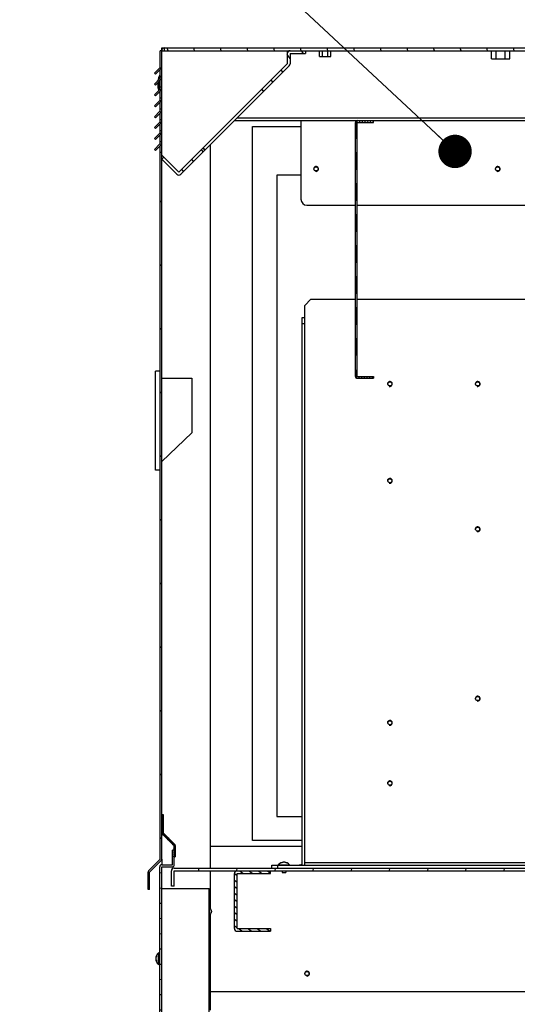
# Model space of a CAD drawing. Header units: millimetres. Extents: x 0 to 8390, y -1 to 5930.
# Tile 33 of 65: x 4856 to 5267, y 1573 to 2386. Entities that reach past the tile are written whole.
import ezdxf

# ---------------------------------------------------------------- set-up
doc = ezdxf.new("R2010")
doc.units = ezdxf.units.MM
doc.header["$LTSCALE"] = 462.55
doc.layers.get('0').update_dxf_attribs({"linetype": 'CONTINUOUS'})
for name, color, linetype in [('02___PRT_ALL_AXES', 7, 'CONTINUOUS'), ('7_ALL_FEATURES', 7, 'CONTINUOUS'), ('ALL_AXIS', 7, 'CONTINUOUS'), ('ALL_COSM_SKETCH', 7, 'CONTINUOUS')]:
    doc.layers.add(name, color=color, linetype=linetype)
doc.styles.get("Standard").update_dxf_attribs({"font": 'txt', "width": 0.5})
doc.dimstyles.get("Standard").update_dxf_attribs({"dimtxt": 35, "dimasz": 27.6, "dimexe": 2, "dimexo": 1, "dimtad": 1, "dimdec": 3, "dimdsep": 46, "dimtxsty": 'Standard', "dimblk": '_FILLED', "dimblk1": '_FILLED', "dimblk2": '_FILLED', "dimcen": 0.09, "dimadec": 3, "dimazin": 2, "dimtol": 1, "dimtp": 0.05, "dimtm": 0.05, "dimtfac": 1, "dimtdec": 3, "dimtofl": 0, "dimtmove": 0, "dimatfit": 3, "dimldrblk": '_FILLED', "dimfxl": 0, "dimtolj": 1, "dimarcsym": 0})

# ---------------------------------------------------------------- blocks, each defined once
blk = doc.blocks.new('_FILLED')
at = {"color": 0, "linetype": 'ByBlock'}
blk.add_solid([(0, 0), (-1, 0.163), (-1, -0.163)], dxfattribs=at)

msp = doc.modelspace()

# ---------------------------------------------------------------- hatches: boundary and pattern name
at = {"linetype": 'Continuous'}
h = msp.add_hatch(dxfattribs=at)
h.set_pattern_fill('DEFAULT__132', color=2, scale=37.215574, angle=45, style=0, pattern_type=0)
h.set_pattern_definition([(45, (0, 0), (-26.31538, 26.31538), [])])
edge = h.paths.add_edge_path()
edge.add_line((4962.49, 1667.34), (4962.49, 1681.84))
edge.add_arc((4963.69, 1681.84), 1.2, 135, 180)
edge.add_line((4962.84, 1682.69), (4972.49, 1692.34))
edge.add_line((4972.49, 1692.34), (4972.49, 2276.34))
edge.add_line((4973.69, 2276.34), (4972.49, 2276.34))
edge.add_line((4973.69, 1692.34), (4973.69, 2276.34))
edge.add_arc((4972.49, 1692.34), 1.2, 315, 360)
edge.add_line((4963.69, 1681.84), (4973.34, 1691.49))
edge.add_line((4963.69, 1667.34), (4963.69, 1681.84))
edge.add_line((4963.69, 1667.34), (4962.49, 1667.34))
edge = h.paths.add_edge_path()
edge.add_line((4972.49, 2284.34), (4972.49, 2285.34))
edge.add_line((4973.69, 2285.34), (4972.49, 2285.34))
edge.add_line((4973.69, 2284.34), (4973.69, 2285.34))
edge.add_arc((4971.29, 2284.34), 2.4, 315, 360)
edge.add_line((4972.99, 2282.64), (4968.54, 2278.19))
edge.add_line((4968.54, 2278.19), (4967.69, 2279.04))
edge.add_line((4972.14, 2283.49), (4967.69, 2279.04))
edge.add_arc((4971.29, 2284.34), 1.2, 315, 360)
edge = h.paths.add_edge_path()
edge.add_line((4972.49, 2293.34), (4972.49, 2294.34))
edge.add_line((4973.69, 2294.34), (4972.49, 2294.34))
edge.add_line((4973.69, 2293.34), (4973.69, 2294.34))
edge.add_arc((4971.29, 2293.34), 2.4, 315, 360)
edge.add_line((4972.99, 2291.64), (4968.54, 2287.19))
edge.add_line((4968.54, 2287.19), (4967.69, 2288.04))
edge.add_line((4972.14, 2292.49), (4967.69, 2288.04))
edge.add_arc((4971.29, 2293.34), 1.2, 315, 360)
edge = h.paths.add_edge_path()
edge.add_line((4972.49, 2302.34), (4972.49, 2303.34))
edge.add_line((4973.69, 2303.34), (4972.49, 2303.34))
edge.add_line((4973.69, 2302.34), (4973.69, 2303.34))
edge.add_arc((4971.29, 2302.34), 2.4, 315, 360)
edge.add_line((4972.99, 2300.64), (4968.54, 2296.19))
edge.add_line((4968.54, 2296.19), (4967.69, 2297.04))
edge.add_line((4972.14, 2301.49), (4967.69, 2297.04))
edge.add_arc((4971.29, 2302.34), 1.2, 315, 360)
edge = h.paths.add_edge_path()
edge.add_line((4972.49, 2311.34), (4972.49, 2312.34))
edge.add_line((4973.69, 2312.34), (4972.49, 2312.34))
edge.add_line((4973.69, 2311.34), (4973.69, 2312.34))
edge.add_arc((4971.29, 2311.34), 2.4, 315, 360)
edge.add_line((4972.99, 2309.64), (4968.54, 2305.19))
edge.add_line((4968.54, 2305.19), (4967.69, 2306.04))
edge.add_line((4972.14, 2310.49), (4967.69, 2306.04))
edge.add_arc((4971.29, 2311.34), 1.2, 315, 360)
edge = h.paths.add_edge_path()
edge.add_line((4972.49, 2320.34), (4972.49, 2321.34))
edge.add_line((4973.69, 2321.34), (4972.49, 2321.34))
edge.add_line((4973.69, 2320.34), (4973.69, 2321.34))
edge.add_arc((4971.29, 2320.34), 2.4, 315, 360)
edge.add_line((4972.99, 2318.64), (4968.54, 2314.19))
edge.add_line((4968.54, 2314.19), (4967.69, 2315.04))
edge.add_line((4972.14, 2319.49), (4967.69, 2315.04))
edge.add_arc((4971.29, 2320.34), 1.2, 315, 360)
edge = h.paths.add_edge_path()
edge.add_line((4972.49, 2329.34), (4972.49, 2330.34))
edge.add_line((4973.69, 2330.34), (4972.49, 2330.34))
edge.add_line((4973.69, 2329.34), (4973.69, 2330.34))
edge.add_arc((4971.29, 2329.34), 2.4, 315, 360)
edge.add_line((4972.99, 2327.64), (4968.54, 2323.19))
edge.add_line((4968.54, 2323.19), (4967.69, 2324.04))
edge.add_line((4972.14, 2328.49), (4967.69, 2324.04))
edge.add_arc((4971.29, 2329.34), 1.2, 315, 360)
edge = h.paths.add_edge_path()
edge.add_line((4972.49, 2338.34), (4972.49, 2339.34))
edge.add_line((4973.69, 2339.34), (4972.49, 2339.34))
edge.add_line((4973.69, 2338.34), (4973.69, 2339.34))
edge.add_arc((4971.29, 2338.34), 2.4, 315, 360)
edge.add_line((4972.99, 2336.64), (4968.54, 2332.19))
edge.add_line((4968.54, 2332.19), (4967.69, 2333.04))
edge.add_line((4972.14, 2337.49), (4967.69, 2333.04))
edge.add_arc((4971.29, 2338.34), 1.2, 315, 360)
edge = h.paths.add_edge_path()
edge.add_line((4972.49, 2347.34), (4972.49, 2360.34))
edge.add_line((4973.69, 2360.34), (4972.49, 2360.34))
edge.add_line((4973.69, 2347.34), (4973.69, 2360.34))
edge.add_arc((4971.29, 2347.34), 2.4, 315, 360)
edge.add_line((4972.99, 2345.64), (4968.54, 2341.19))
edge.add_line((4968.54, 2341.19), (4967.69, 2342.04))
edge.add_line((4972.14, 2346.49), (4967.69, 2342.04))
edge.add_arc((4971.29, 2347.34), 1.2, 315, 360)
h = msp.add_hatch(dxfattribs=at)
h.set_pattern_fill('DEFAULT__146', color=2, scale=11.434275, angle=125, style=0, pattern_type=0)
h.set_pattern_definition([(125, (0, 0), (-9.36641, -6.55843), [])])
edge = h.paths.add_edge_path()
edge.add_line((5079.69, 2358.24), (5079.69, 2349.79))
edge.add_arc((5077.39, 2349.79), 2.3, 315.02409, 360)
edge.add_line((5079.02, 2348.17), (5058.1, 2327.23))
edge.add_line((5058.1, 2327.23), (5056.47, 2328.85))
edge.add_line((5077.39, 2349.79), (5056.47, 2328.85))
edge.add_line((5077.39, 2358.24), (5077.39, 2349.79))
edge.add_arc((5079.69, 2358.24), 2.3, 90, 180)
edge.add_line((5079.69, 2360.54), (5092.39, 2360.54))
edge.add_line((5092.39, 2360.54), (5092.39, 2358.24))
edge.add_line((5079.69, 2358.24), (5092.39, 2358.24))
edge = h.paths.add_edge_path()
edge.add_line((5009.33, 2278.42), (4989.39, 2258.47))
edge.add_arc((4987.77, 2260.09), 2.3, 225.02409, 315.02409)
edge.add_line((4986.14, 2258.47), (4973.69, 2270.91))
edge.add_line((4975.32, 2272.53), (4973.69, 2270.91))
edge.add_line((4987.77, 2260.09), (4975.32, 2272.53))
edge.add_line((5007.7, 2280.04), (4987.77, 2260.09))
edge.add_line((5009.33, 2278.42), (5007.7, 2280.04))
h = msp.add_hatch(dxfattribs=at)
h.set_pattern_fill('DEFAULT__148', color=2, scale=21.255597, angle=285, style=0, pattern_type=0)
h.set_pattern_definition([(285, (0, 0), (20.53133, 5.50135), [])])
edge = h.paths.add_edge_path()
edge.add_line((4975.99, 2362.84), (5821.39, 2362.84))
edge.add_arc((5821.39, 2360.54), 2.3, 0, 90)
edge.add_line((5823.69, 2360.54), (5823.69, 2307.44))
edge.add_arc((5819.09, 2307.44), 4.6, 270, 360)
edge.add_line((5819.09, 2302.84), (5773.69, 2302.84))
edge.add_line((5773.69, 2302.84), (5773.69, 2305.14))
edge.add_line((5819.09, 2305.14), (5773.69, 2305.14))
edge.add_arc((5819.09, 2307.44), 2.3, 270, 360)
edge.add_line((5821.39, 2360.54), (5821.39, 2307.44))
edge.add_line((4975.99, 2360.54), (5821.39, 2360.54))
edge.add_line((4975.99, 2360.54), (4975.99, 2362.84))
h = msp.add_hatch(dxfattribs=at)
h.set_pattern_fill('DEFAULT__115', color=2, scale=2.232027, angle=85, style=0, pattern_type=0)
h.set_pattern_definition([(85, (0, 0), (-2.2235338, 0.194534), [])])
edge = h.paths.add_edge_path()
edge.add_line((5135.29, 2091.44), (5135.29, 2301.24))
edge.add_line((5135.29, 2091.44), (5148.69, 2091.44))
edge.add_line((5148.69, 2091.44), (5148.69, 2089.84))
edge.add_line((5135.29, 2089.84), (5148.69, 2089.84))
edge.add_arc((5135.29, 2091.44), 1.6, 180, 270)
edge.add_line((5133.69, 2091.44), (5133.69, 2301.24))
edge.add_arc((5135.29, 2301.24), 1.6, 90, 180)
edge.add_line((5135.29, 2302.84), (5148.69, 2302.84))
edge.add_line((5148.69, 2301.24), (5148.69, 2302.84))
edge.add_line((5135.29, 2301.24), (5148.69, 2301.24))
h = msp.add_hatch(dxfattribs=at)
h.set_pattern_fill('DEFAULT__131', color=2, scale=0.989741, angle=125, style=0, pattern_type=0)
h.set_pattern_definition([(125, (0, 0), (-0.81074863, -0.5676923), [])])
edge = h.paths.add_edge_path()
edge.add_line((4974.89, 1729.34), (4974.89, 1714.34))
edge.add_line((4974.89, 1714.34), (4984.54, 1704.69))
edge.add_arc((4983.69, 1703.84), 1.2, 0, 45)
edge.add_line((4984.89, 1703.84), (4984.89, 1694.34))
edge.add_line((4983.69, 1694.34), (4984.89, 1694.34))
edge.add_line((4983.69, 1703.84), (4983.69, 1694.34))
edge.add_line((4974.04, 1713.49), (4983.69, 1703.84))
edge.add_arc((4974.89, 1714.34), 1.2, 180, 225)
edge.add_line((4973.69, 1729.34), (4973.69, 1714.34))
edge.add_line((4973.69, 1729.34), (4974.89, 1729.34))
h = msp.add_hatch(dxfattribs=at)
h.set_pattern_fill('DEFAULT__116', color=2, scale=12.539791, angle=5, style=0, pattern_type=0)
h.set_pattern_definition([(5, (0, 0), (-1.092915, 12.492073), [])])
edge = h.paths.add_edge_path()
edge.add_line((4984.09, 1536.34), (4973.69, 1536.34))
edge.add_arc((4973.69, 1537.94), 1.6, 180, 270)
edge.add_line((4972.09, 1537.94), (4972.09, 1686.24))
edge.add_arc((4973.69, 1686.24), 1.6, 90, 180)
edge.add_line((4973.69, 1687.84), (4982.49, 1687.84))
edge.add_line((4982.49, 1687.84), (4982.49, 1699.84))
edge.add_line((4984.09, 1699.84), (4982.49, 1699.84))
edge.add_line((4984.09, 1687.84), (4984.09, 1699.84))
edge.add_arc((4982.49, 1687.84), 1.6, 270, 360)
edge.add_line((4973.69, 1686.24), (4982.49, 1686.24))
edge.add_line((4973.69, 1537.94), (4973.69, 1686.24))
edge.add_line((4984.09, 1537.94), (4973.69, 1537.94))
edge.add_line((4984.09, 1537.94), (4984.09, 1536.34))
h = msp.add_hatch(dxfattribs=at)
h.set_pattern_fill('DEFAULT__119', color=2, scale=31.419167, angle=85, style=0, pattern_type=0)
h.set_pattern_definition([(85, (0, 0), (-31.2996, 2.73836), [])])
edge = h.paths.add_edge_path()
edge.add_line((4981.69, 1670.14), (4981.69, 1682.84))
edge.add_arc((4983.99, 1682.84), 2.3, 90, 180)
edge.add_line((4983.99, 1685.14), (5391.69, 1685.14))
edge.add_line((5391.69, 1682.84), (5391.69, 1685.14))
edge.add_line((4983.99, 1682.84), (5391.69, 1682.84))
edge.add_line((4983.99, 1670.14), (4983.99, 1682.84))
edge.add_line((4983.99, 1670.14), (4981.69, 1670.14))
h = msp.add_hatch(dxfattribs=at)
h.set_pattern_fill('DEFAULT__142', color=2, scale=4.404748, angle=325, style=0, pattern_type=0)
h.set_pattern_definition([(325, (0, 0), (2.5264596, 3.6081582), [])])
edge = h.paths.add_edge_path()
edge.add_line((5033.69, 1635.14), (5033.69, 1680.54))
edge.add_arc((5035.99, 1680.54), 2.3, 90, 180)
edge.add_line((5035.99, 1682.84), (5063.69, 1682.84))
edge.add_line((5063.69, 1680.54), (5063.69, 1682.84))
edge.add_line((5035.99, 1680.54), (5063.69, 1680.54))
edge.add_line((5035.99, 1635.14), (5035.99, 1680.54))
edge.add_line((5035.99, 1635.14), (5063.69, 1635.14))
edge.add_line((5063.69, 1635.14), (5063.69, 1632.84))
edge.add_line((5035.99, 1632.84), (5063.69, 1632.84))
edge.add_arc((5035.99, 1635.14), 2.3, 180, 270)

# ---------------------------------------------------------------- linework, layer by layer
at = {"color": 7, "linetype": 'Continuous'}
for p, q in [((4972.49, 2347.34), (4972.49, 2360.34)), ((4973.69, 2360.34), (4972.49, 2360.34)), ((4973.69, 2362.84), (5823.69, 2362.84)), ((4973.69, 1692.34), (4973.69, 2360.34)), ((4975.99, 2360.54), (4975.99, 2362.84)), ((4975.99, 2360.54), (5821.39, 2360.54)), ((5092.39, 2360.54), (5092.39, 2358.24)), ((5104.07, 2355.84), (5104.07, 2360.54)), ((5106.38, 2355.84), (5106.38, 2360.54)), ((5111, 2355.84), (5111, 2360.54)), ((5113.31, 2355.84), (5113.31, 2360.54)), ((5246.19, 2353.74), (5246.19, 2360.54)), ((5249.94, 2353.74), (5249.94, 2360.54)), ((5257.44, 2353.74), (5257.44, 2360.54)), ((5261.2, 2353.74), (5261.2, 2360.54)), ((5077.39, 2358.24), (5077.39, 2349.79)), ((5079.69, 2358.24), (5079.69, 2349.79)), ((5079.69, 2358.24), (5092.39, 2358.24)), ((5104.07, 2355.84), (5113.31, 2355.84)), ((5246.19, 2353.74), (5261.2, 2353.74)), ((4972.14, 2346.49), (4967.69, 2342.04)), ((4972.99, 2345.64), (4968.54, 2341.19)), ((4972.49, 2338.34), (4972.49, 2345.14)), ((5077.39, 2349.79), (5056.47, 2328.85)), ((5079.02, 2348.17), (5058.1, 2327.23)), ((4968.54, 2341.19), (4967.69, 2342.04)), ((4972.14, 2337.49), (4967.69, 2333.04)), ((4972.99, 2336.64), (4968.54, 2332.19)), ((4971.74, 2339.99), (4971.74, 2337.09)), ((4971.74, 2328.09), (4971.74, 2335.39)), ((4973.69, 2339.34), (4972.49, 2339.34)), ((4972.49, 2329.34), (4972.49, 2336.14)), ((4968.54, 2332.19), (4967.69, 2333.04)), ((4972.14, 2328.49), (4967.69, 2324.04)), ((4972.99, 2327.64), (4968.54, 2323.19)), ((4973.69, 2330.34), (4972.49, 2330.34)), ((5058.1, 2327.23), (5056.47, 2328.85)), ((4968.54, 2323.19), (4967.69, 2324.04)), ((4972.14, 2319.49), (4967.69, 2315.04)), ((4971.74, 2325.69), (4971.74, 2326.39)), ((4972.49, 2320.34), (4972.49, 2327.14)), ((4973.69, 2321.34), (4972.49, 2321.34)), ((4968.54, 2314.19), (4967.69, 2315.04)), ((4972.99, 2318.64), (4968.54, 2314.19)), ((4972.49, 2311.34), (4972.49, 2318.14)), ((4973.69, 2312.34), (4972.49, 2312.34)), ((4972.14, 2310.49), (4967.69, 2306.04)), ((4968.54, 2305.19), (4967.69, 2306.04)), ((4972.99, 2309.64), (4968.54, 2305.19)), ((4972.49, 2302.34), (4972.49, 2309.14)), ((4973.69, 2303.34), (4972.49, 2303.34)), ((5033.73, 2302.84), (5088.69, 2302.84)), ((5036.03, 2305.14), (5368.69, 2305.14)), ((5135.29, 2302.84), (5148.69, 2302.84)), ((5148.69, 2301.24), (5148.69, 2302.84)), ((4972.14, 2301.49), (4967.69, 2297.04)), ((4968.54, 2296.19), (4967.69, 2297.04)), ((4972.99, 2300.64), (4968.54, 2296.19)), ((4972.49, 2293.34), (4972.49, 2300.14)), ((5048.69, 1707.84), (5048.69, 2297.84)), ((5048.69, 2297.84), (5088.69, 2297.84)), ((5133.69, 2091.44), (5133.69, 2301.24)), ((5135.29, 2091.44), (5135.29, 2301.24)), ((5135.29, 2301.24), (5148.69, 2301.24)), ((4972.14, 2292.49), (4967.69, 2288.04)), ((4968.54, 2287.19), (4967.69, 2288.04)), ((4972.99, 2291.64), (4968.54, 2287.19)), ((4973.69, 2294.34), (4972.49, 2294.34)), ((4972.49, 2284.34), (4972.49, 2291.14)), ((4972.14, 2283.49), (4967.69, 2279.04)), ((4968.54, 2278.19), (4967.69, 2279.04)), ((4972.99, 2282.64), (4968.54, 2278.19)), ((4973.69, 2285.34), (4972.49, 2285.34)), ((4972.49, 1692.34), (4972.49, 2282.14)), ((5007.7, 2280.04), (4987.77, 2260.09)), ((5009.33, 2278.42), (4989.39, 2258.47)), ((5009.33, 2278.42), (5007.7, 2280.04)), ((4973.69, 2276.34), (4972.49, 2276.34)), ((4975.32, 2272.53), (4973.69, 2270.91)), ((4986.14, 2258.47), (4973.69, 2270.91)), ((4987.77, 2260.09), (4975.32, 2272.53)), ((5068.69, 2257.84), (5068.69, 1727.84)), ((5088.69, 2257.84), (5068.69, 2257.84)), ((5096.99, 2155.14), (5091.99, 2150.14)), ((5091.99, 1687.44), (5091.99, 2150.14)), ((5096.99, 2155.14), (5133.69, 2155.14)), ((5135.29, 2155.14), (5367.09, 2155.14)), ((5089.69, 2140.14), (5091.99, 2140.14)), ((5089.69, 2135.14), (5091.99, 2135.14)), ((5135.29, 2091.44), (5148.69, 2091.44)), ((5148.69, 2091.44), (5148.69, 2089.84)), ((4973.69, 2089.84), (4998.49, 2089.84)), ((4998.49, 2089.84), (4998.49, 2044.84)), ((5135.29, 2089.84), (5148.69, 2089.84)), ((4973.69, 2021), (4998.49, 2044.84)), ((4973.69, 1729.34), (4974.89, 1729.34)), ((4974.89, 1729.34), (4974.89, 1714.34)), ((5068.69, 1727.84), (5089.69, 1727.84)), ((4974.04, 1713.49), (4983.69, 1703.84)), ((4974.89, 1714.34), (4984.54, 1704.69)), ((4983.69, 1703.84), (4983.69, 1694.34)), ((4984.89, 1703.84), (4984.89, 1694.34)), ((5089.69, 1707.84), (5048.69, 1707.84)), ((4982.49, 1687.84), (4982.49, 1699.84)), ((4984.09, 1699.84), (4982.49, 1699.84)), ((4983.69, 1694.34), (4984.89, 1694.34)), ((4984.09, 1687.84), (4984.09, 1699.84)), ((4962.84, 1682.69), (4972.49, 1692.34)), ((4963.69, 1681.84), (4973.34, 1691.49)), ((4972.09, 1537.94), (4972.09, 1686.24)), ((4973.69, 1687.84), (4982.49, 1687.84)), ((4973.69, 1537.94), (4973.69, 1686.24)), ((4973.69, 1686.24), (4982.49, 1686.24)), ((4983.99, 1685.14), (5391.69, 1685.14)), ((5064.69, 1685.14), (5064.69, 1687.44)), ((5064.69, 1687.44), (5367.81, 1687.44)), ((5069.69, 1685.14), (5069.69, 1687.44)), ((4962.49, 1667.34), (4962.49, 1681.84)), ((4963.69, 1667.34), (4963.69, 1681.84)), ((4981.69, 1670.14), (4981.69, 1682.84)), ((4983.99, 1670.14), (4983.99, 1682.84)), ((4983.99, 1682.84), (5793.69, 1682.84)), ((5033.69, 1635.14), (5033.69, 1680.54)), ((5035.99, 1635.14), (5035.99, 1680.54)), ((5035.99, 1680.54), (5063.69, 1680.54)), ((5063.69, 1680.54), (5063.69, 1682.84)), ((4983.99, 1670.14), (4981.69, 1670.14)), ((4963.69, 1667.34), (4962.49, 1667.34)), ((5035.99, 1635.14), (5063.69, 1635.14)), ((5035.99, 1632.84), (5063.69, 1632.84)), ((5063.69, 1635.14), (5063.69, 1632.84))]:
    msp.add_line(p, q, dxfattribs=at)
at = {"color": 3, "linetype": 'Continuous'}
for p, q in [((4973.69, 2360.54), (4973.69, 2362.84)), ((5088.69, 2302.84), (5088.69, 2237.84)), ((5088.69, 2302.84), (5135.29, 2302.84)), ((5148.69, 2302.84), (5273.69, 2302.84)), ((5013.69, 2282.79), (5013.69, 1685.14)), ((5093.69, 2232.84), (5133.69, 2232.84)), ((5135.29, 2232.84), (5367.09, 2232.84)), ((5089.69, 1687.44), (5089.69, 2140.14)), ((5089.69, 1702.84), (5013.69, 1702.84)), ((4973.69, 1692.34), (4973.69, 1687.84)), ((5091.99, 1689.74), (5367.09, 1689.74)), ((5013.69, 1682.84), (5013.69, 1652.08)), ((5013.69, 1646.4), (5013.69, 1567.58)), ((5368.69, 1582.84), (5013.69, 1582.84))]:
    msp.add_line(p, q, dxfattribs=at)
at = {"color": 7, "linetype": 'Continuous'}
for centre, radius, start, end in [((5079.69, 2358.24), 2.3, 90, 180), ((4971.29, 2347.34), 1.2, 315, 360), ((4971.29, 2347.34), 2.4, 315, 360), ((5077.39, 2349.79), 2.3, 315.02409, 360), ((4986.24, 2333.15), 15.8, 156.64768, 169.36878), ((4986.32, 2332.27), 15.88, 156.65638, 165.25305), ((4971.29, 2338.34), 1.2, 315, 360), ((4971.29, 2338.34), 2.4, 315, 360), ((4985.69, 2333.27), 15.23, 176.73281, 181.59843), ((4985.7, 2332.42), 15.24, 178.40394, 184.85005), ((4985.72, 2332.41), 15.26, 173.21525, 178.39663), ((4971.29, 2329.34), 1.2, 315, 360), ((4971.29, 2329.34), 2.4, 315, 360), ((4971.29, 2320.34), 1.2, 315, 360), ((4971.29, 2320.34), 2.4, 315, 360), ((4971.29, 2311.34), 1.2, 315, 360), ((4971.29, 2311.34), 2.4, 315, 360), ((5135.29, 2301.24), 1.6, 90, 180), ((4971.29, 2302.34), 1.2, 315, 360), ((4971.29, 2302.34), 2.4, 315, 360), ((4971.29, 2293.34), 1.2, 315, 360), ((4971.29, 2293.34), 2.4, 315, 360), ((4971.29, 2284.34), 1.2, 315, 360), ((4971.29, 2284.34), 2.4, 315, 360), ((4987.77, 2260.09), 2.3, 225.02409, 315.02409), ((5135.29, 2091.44), 1.6, 180, 270), ((4974.89, 1714.34), 1.2, 180, 225), ((4983.69, 1703.84), 1.2, 0, 45), ((4973.69, 1686.24), 1.6, 90, 180), ((4972.49, 1692.34), 1.2, 315, 360), ((4983.99, 1682.84), 2.3, 90, 180), ((4982.49, 1687.84), 1.6, 270, 360), ((4963.69, 1681.84), 1.2, 135, 180), ((5035.99, 1680.54), 2.3, 90, 180), ((5035.99, 1635.14), 2.3, 180, 270)]:
    msp.add_arc(centre, radius, start, end, dxfattribs=at)
at = {"color": 2, "linetype": 'Continuous'}
for centre in [(5101.19, 2262.84), (5251.19, 2262.84), (5162.19, 2085.14), (5234.69, 2085.14), (5162.19, 2005.14), (5234.69, 1965.14), (5234.69, 1825.14), (5162.19, 1805.14), (5162.19, 1755.14), (5093.69, 1597.84)]:
    msp.add_arc(centre, 2, 255, 195, dxfattribs=at)
at = {"color": 3, "linetype": 'Continuous'}
msp.add_arc((5093.69, 2237.84), 5, 180, 270, dxfattribs=at)
at = {"layer": '02___PRT_ALL_AXES', "color": 7, "linetype": 'Continuous'}
for p, q in [((4971.29, 1615.34), (4971.29, 1605.34)), ((4971.29, 1615.34), (4972.09, 1615.34)), ((4971.29, 1605.34), (4972.09, 1605.34))]:
    msp.add_line(p, q, dxfattribs=at)
at = {"layer": '02___PRT_ALL_AXES', "color": 3, "linetype": 'Continuous'}
for centre in [(5101.19, 2262.84), (5251.19, 2262.84), (5093.69, 1597.84)]:
    msp.add_circle(centre, 1.65, dxfattribs=at)
at = {"layer": '02___PRT_ALL_AXES', "color": 7, "linetype": 'Continuous'}
for centre in [(5162.19, 2085.14), (5234.69, 2085.14), (5162.19, 2005.14), (5234.69, 1965.14), (5234.69, 1825.14), (5162.19, 1805.14), (5162.19, 1755.14)]:
    msp.add_circle(centre, 1.65, dxfattribs=at)
msp.add_arc((4973.24, 2337.79), 1, 138.59038, 180, dxfattribs=at)
at = {"layer": '7_ALL_FEATURES', "color": 7, "linetype": 'Continuous'}
for p, q in [((4973.69, 2360.34), (4973.69, 2360.54)), ((4973.69, 2360.54), (4975.99, 2360.54)), ((5077.39, 2360.54), (5077.39, 2358.24)), ((5007.7, 2280.04), (5056.47, 2328.85)), ((5058.1, 2327.23), (5009.33, 2278.42)), ((5057.74, 2326.87), (5056.12, 2328.5)), ((5009.68, 2278.77), (5008.05, 2280.4)), ((4975.32, 2272.53), (4973.69, 2274.16))]:
    msp.add_line(p, q, dxfattribs=at)
at = {"layer": '7_ALL_FEATURES', "color": 3, "linetype": 'Continuous'}
for p in [(4973.69, 1668.24), (5012.79, 1537.94)]:
    msp.add_line(p, (5012.79, 1668.24), dxfattribs=at)
at = {"layer": '7_ALL_FEATURES', "color": 7, "linetype": 'Continuous'}
msp.add_arc((4975.99, 2360.54), 2.3, 90, 180, dxfattribs=at)
at = {"layer": 'ALL_AXIS', "color": 7, "linetype": 'Continuous'}
for p, q in [((4971.74, 2339.99), (4972.24, 2339.99)), ((4972.24, 2339.99), (4972.24, 2337.6)), ((4972.24, 2328.63), (4972.24, 2335.89)), ((4971.74, 2325.69), (4972.24, 2325.69)), ((4972.24, 2325.69), (4972.24, 2326.89)), ((4968.49, 2013.84), (4968.49, 2095.84)), ((4972.49, 2095.84), (4968.49, 2095.84)), ((4972.49, 2013.84), (4968.49, 2013.84)), ((5069.99, 1687.73), (5069.99, 1687.44)), ((5069.99, 1687.73), (5079.39, 1687.73)), ((5079.39, 1687.73), (5079.39, 1687.44)), ((5073.09, 1682.84), (5073.09, 1681.44)), ((5073.09, 1681.44), (5076.29, 1681.44)), ((5076.29, 1682.84), (5076.29, 1681.44)), ((5013.13, 1652.69), (5012.79, 1652.69)), ((5013.13, 1645.79), (5013.13, 1652.69)), ((5013.13, 1645.79), (5012.79, 1645.79)), ((4971, 1605.64), (4971, 1615.04)), ((4971, 1615.04), (4971.29, 1615.04)), ((4971, 1605.64), (4971.29, 1605.64))]:
    msp.add_line(p, q, dxfattribs=at)
for centre, radius, start, end in [((4990.75, 2332.84), 20.31, 159.39031, 170.89084), ((4990.75, 2332.84), 20.31, 184.86051, 195.22075), ((4990.75, 2332.84), 20.31, 199.03599, 200.60969), ((5074.69, 1683.84), 6.1, 39.60193, 140.39807), ((5088.69, 1681.54), 6.1, 80.53112, 104.14254), ((5010.09, 1649.24), 4.6, 311.40962, 48.59038), ((4974.89, 1610.34), 6.1, 129.60193, 230.39807)]:
    msp.add_arc(centre, radius, start, end, dxfattribs=at)
at = {"layer": 'ALL_COSM_SKETCH', "color": 7, "linetype": 'Continuous'}
msp.add_line((5089.69, 1687.48), (5089.68, 1687.48), dxfattribs=at)
for points, knots in [([(5074.02, 1689.87), (5074, 1689.86), (5073.94, 1689.85), (5073.87, 1689.83), (5073.82, 1689.82), (5073.79, 1689.81), (5073.76, 1689.8), (5073.73, 1689.79), (5073.68, 1689.77), (5073.64, 1689.76), (5073.6, 1689.74), (5073.57, 1689.73), (5073.55, 1689.72), (5073.5, 1689.7), (5073.45, 1689.68), (5073.4, 1689.66), (5073.37, 1689.65), (5073.35, 1689.64), (5073.33, 1689.63), (5073.3, 1689.61), (5073.25, 1689.59), (5073.19, 1689.56), (5073.14, 1689.54), (5073.12, 1689.52), (5073.09, 1689.5), (5073.06, 1689.49), (5073.02, 1689.46), (5072.98, 1689.44), (5072.95, 1689.42), (5072.92, 1689.4), (5072.9, 1689.39), (5072.88, 1689.38), (5072.84, 1689.35), (5072.78, 1689.31), (5072.72, 1689.27), (5072.7, 1689.25)], [0, 0, 0, 0, 0.0625, 0.125, 0.15625, 0.171875, 0.1875, 0.21875, 0.25, 0.28125, 0.3125, 0.328125, 0.34375, 0.375, 0.4375, 0.46875, 0.484375, 0.5, 0.515625, 0.53125, 0.5625, 0.625, 0.65625, 0.671875, 0.6875, 0.71875, 0.75, 0.78125, 0.8125, 0.828125, 0.84375, 0.859375, 0.875, 0.9375, 1, 1, 1, 1]), ([(5074.69, 1689.94), (5074.67, 1689.94), (5074.63, 1689.94), (5074.57, 1689.94), (5074.54, 1689.94), (5074.51, 1689.94), (5074.5, 1689.94), (5074.48, 1689.93), (5074.47, 1689.93), (5074.44, 1689.93), (5074.41, 1689.93), (5074.38, 1689.93), (5074.36, 1689.92), (5074.34, 1689.92), (5074.31, 1689.92), (5074.29, 1689.91), (5074.27, 1689.91), (5074.25, 1689.91), (5074.24, 1689.91), (5074.22, 1689.9), (5074.19, 1689.9), (5074.16, 1689.89), (5074.13, 1689.89), (5074.09, 1689.88), (5074.05, 1689.87), (5074.02, 1689.87)], [0, 0, 0, 0, 0.125, 0.1875, 0.25, 0.28125, 0.3125, 0.328125, 0.34375, 0.375, 0.4375, 0.46875, 0.5, 0.53125, 0.5625, 0.625, 0.65625, 0.671875, 0.6875, 0.71875, 0.75, 0.8125, 0.84375, 0.875, 1, 1, 1, 1]), ([(5075.36, 1689.87), (5075.33, 1689.87), (5075.29, 1689.88), (5075.24, 1689.89), (5075.21, 1689.9), (5075.18, 1689.9), (5075.17, 1689.9), (5075.15, 1689.91), (5075.14, 1689.91), (5075.11, 1689.91), (5075.08, 1689.92), (5075.05, 1689.92), (5075.03, 1689.92), (5075.01, 1689.92), (5074.99, 1689.93), (5074.96, 1689.93), (5074.94, 1689.93), (5074.92, 1689.93), (5074.91, 1689.93), (5074.89, 1689.93), (5074.86, 1689.94), (5074.83, 1689.94), (5074.8, 1689.94), (5074.76, 1689.94), (5074.72, 1689.94), (5074.69, 1689.94)], [0, 0, 0, 0, 0.125, 0.1875, 0.25, 0.28125, 0.3125, 0.328125, 0.34375, 0.375, 0.4375, 0.46875, 0.5, 0.53125, 0.5625, 0.625, 0.65625, 0.671875, 0.6875, 0.71875, 0.75, 0.8125, 0.84375, 0.875, 1, 1, 1, 1]), ([(5076.69, 1689.25), (5076.66, 1689.27), (5076.61, 1689.3), (5076.55, 1689.35), (5076.5, 1689.38), (5076.48, 1689.4), (5076.45, 1689.41), (5076.41, 1689.43), (5076.37, 1689.46), (5076.33, 1689.48), (5076.3, 1689.5), (5076.27, 1689.52), (5076.24, 1689.53), (5076.19, 1689.56), (5076.14, 1689.58), (5076.1, 1689.61), (5076.07, 1689.62), (5076.05, 1689.63), (5076.03, 1689.64), (5076, 1689.65), (5075.95, 1689.67), (5075.89, 1689.7), (5075.84, 1689.72), (5075.81, 1689.73), (5075.78, 1689.74), (5075.75, 1689.75), (5075.71, 1689.77), (5075.67, 1689.78), (5075.63, 1689.79), (5075.61, 1689.8), (5075.58, 1689.81), (5075.52, 1689.82), (5075.45, 1689.84), (5075.39, 1689.86), (5075.36, 1689.87)], [0, 0, 0, 0, 0.0625, 0.125, 0.15625, 0.171875, 0.1875, 0.21875, 0.25, 0.28125, 0.3125, 0.328125, 0.34375, 0.375, 0.4375, 0.46875, 0.484375, 0.5, 0.515625, 0.53125, 0.5625, 0.625, 0.65625, 0.671875, 0.6875, 0.71875, 0.75, 0.78125, 0.8125, 0.828125, 0.84375, 0.875, 0.9375, 1, 1, 1, 1]), ([(5088.02, 1687.57), (5088.02, 1687.57), (5088, 1687.56), (5087.98, 1687.56), (5087.97, 1687.56), (5087.96, 1687.55), (5087.95, 1687.55), (5087.94, 1687.55), (5087.92, 1687.54), (5087.9, 1687.54), (5087.86, 1687.53), (5087.8, 1687.51), (5087.71, 1687.48), (5087.63, 1687.45), (5087.6, 1687.44)], [0, 0, 0, 0, 0.0625, 0.125, 0.15625, 0.171875, 0.1875, 0.21875, 0.25, 0.3125, 0.375, 0.5, 0.75, 1, 1, 1, 1]), ([(5088.69, 1687.64), (5088.67, 1687.64), (5088.63, 1687.64), (5088.57, 1687.64), (5088.54, 1687.64), (5088.51, 1687.64), (5088.5, 1687.64), (5088.48, 1687.63), (5088.47, 1687.63), (5088.44, 1687.63), (5088.41, 1687.63), (5088.38, 1687.63), (5088.36, 1687.62), (5088.34, 1687.62), (5088.31, 1687.62), (5088.29, 1687.61), (5088.27, 1687.61), (5088.25, 1687.61), (5088.24, 1687.61), (5088.22, 1687.6), (5088.19, 1687.6), (5088.16, 1687.59), (5088.13, 1687.59), (5088.09, 1687.58), (5088.05, 1687.57), (5088.02, 1687.57)], [0, 0, 0, 0, 0.125, 0.1875, 0.25, 0.28125, 0.3125, 0.328125, 0.34375, 0.375, 0.4375, 0.46875, 0.5, 0.53125, 0.5625, 0.625, 0.65625, 0.671875, 0.6875, 0.71875, 0.75, 0.8125, 0.84375, 0.875, 1, 1, 1, 1]), ([(5089.36, 1687.57), (5089.33, 1687.57), (5089.29, 1687.58), (5089.24, 1687.59), (5089.21, 1687.6), (5089.18, 1687.6), (5089.17, 1687.6), (5089.15, 1687.61), (5089.14, 1687.61), (5089.11, 1687.61), (5089.08, 1687.62), (5089.05, 1687.62), (5089.03, 1687.62), (5089.01, 1687.62), (5088.99, 1687.63), (5088.96, 1687.63), (5088.94, 1687.63), (5088.92, 1687.63), (5088.91, 1687.63), (5088.89, 1687.63), (5088.86, 1687.64), (5088.83, 1687.64), (5088.8, 1687.64), (5088.76, 1687.64), (5088.72, 1687.64), (5088.69, 1687.64)], [0, 0, 0, 0, 0.125, 0.1875, 0.25, 0.28125, 0.3125, 0.328125, 0.34375, 0.375, 0.4375, 0.46875, 0.5, 0.53125, 0.5625, 0.625, 0.65625, 0.671875, 0.6875, 0.71875, 0.75, 0.8125, 0.84375, 0.875, 1, 1, 1, 1]), ([(5089.68, 1687.48), (5089.67, 1687.48), (5089.66, 1687.49), (5089.65, 1687.49), (5089.64, 1687.49), (5089.63, 1687.49), (5089.62, 1687.5), (5089.62, 1687.5), (5089.6, 1687.5), (5089.59, 1687.51), (5089.58, 1687.51), (5089.58, 1687.51), (5089.57, 1687.51), (5089.56, 1687.52), (5089.55, 1687.52), (5089.54, 1687.52), (5089.53, 1687.52), (5089.52, 1687.53), (5089.5, 1687.53), (5089.49, 1687.54), (5089.48, 1687.54), (5089.47, 1687.54), (5089.46, 1687.54), (5089.46, 1687.54), (5089.45, 1687.55), (5089.44, 1687.55), (5089.43, 1687.55), (5089.43, 1687.55), (5089.42, 1687.55), (5089.41, 1687.56), (5089.39, 1687.56), (5089.37, 1687.57), (5089.36, 1687.57)], [0, 0, 0, 0, 0.0625, 0.125, 0.15625, 0.171875, 0.1875, 0.21875, 0.25, 0.28125, 0.3125, 0.328125, 0.34375, 0.375, 0.4375, 0.46875, 0.5, 0.53125, 0.5625, 0.625, 0.65625, 0.671875, 0.6875, 0.71875, 0.75, 0.78125, 0.8125, 0.828125, 0.84375, 0.875, 0.9375, 1, 1, 1, 1]), ([(5014.2, 1650.71), (5014.21, 1650.69), (5014.24, 1650.65), (5014.27, 1650.6), (5014.3, 1650.56), (5014.32, 1650.52), (5014.35, 1650.47), (5014.38, 1650.42), (5014.4, 1650.38), (5014.42, 1650.34), (5014.44, 1650.3), (5014.46, 1650.26), (5014.47, 1650.23), (5014.49, 1650.2), (5014.5, 1650.16), (5014.52, 1650.12), (5014.54, 1650.08), (5014.55, 1650.04), (5014.57, 1649.99), (5014.59, 1649.93), (5014.6, 1649.89), (5014.61, 1649.85), (5014.62, 1649.79), (5014.63, 1649.75), (5014.64, 1649.73)], [0, 0, 0, 0, 0.0625, 0.125, 0.15625, 0.1875, 0.25, 0.3125, 0.34375, 0.375, 0.4375, 0.46875, 0.5, 0.53125, 0.5625, 0.625, 0.65625, 0.6875, 0.75, 0.8125, 0.84375, 0.875, 0.9375, 1, 1, 1, 1]), ([(5014.64, 1648.76), (5014.63, 1648.73), (5014.62, 1648.69), (5014.61, 1648.64), (5014.6, 1648.6), (5014.59, 1648.56), (5014.57, 1648.5), (5014.55, 1648.45), (5014.54, 1648.41), (5014.52, 1648.37), (5014.51, 1648.33), (5014.49, 1648.29), (5014.48, 1648.26), (5014.46, 1648.23), (5014.44, 1648.19), (5014.42, 1648.15), (5014.4, 1648.11), (5014.38, 1648.07), (5014.35, 1648.02), (5014.33, 1647.97), (5014.31, 1647.94), (5014.3, 1647.92), (5014.27, 1647.89), (5014.24, 1647.84), (5014.21, 1647.8), (5014.2, 1647.78)], [0, 0, 0, 0, 0.0625, 0.125, 0.15625, 0.1875, 0.25, 0.3125, 0.34375, 0.375, 0.4375, 0.46875, 0.5, 0.53125, 0.5625, 0.625, 0.65625, 0.6875, 0.75, 0.8125, 0.828125, 0.84375, 0.875, 0.9375, 1, 1, 1, 1]), ([(5014.64, 1649.73), (5014.64, 1649.71), (5014.65, 1649.67), (5014.67, 1649.59), (5014.68, 1649.51), (5014.68, 1649.44), (5014.69, 1649.4), (5014.69, 1649.37), (5014.69, 1649.35), (5014.69, 1649.33), (5014.69, 1649.3), (5014.69, 1649.28), (5014.69, 1649.25), (5014.69, 1649.24)], [0, 0, 0, 0, 0.125, 0.25, 0.5, 0.625, 0.6875, 0.75, 0.8125, 0.84375, 0.875, 0.9375, 1, 1, 1, 1]), ([(5014.69, 1649.24), (5014.69, 1649.22), (5014.69, 1649.18), (5014.69, 1649.1), (5014.68, 1649.02), (5014.67, 1648.95), (5014.67, 1648.91), (5014.66, 1648.88), (5014.66, 1648.86), (5014.66, 1648.84), (5014.65, 1648.82), (5014.65, 1648.79), (5014.64, 1648.77), (5014.64, 1648.76)], [0, 0, 0, 0, 0.125, 0.25, 0.5, 0.625, 0.6875, 0.75, 0.8125, 0.84375, 0.875, 0.9375, 1, 1, 1, 1]), ([(4969.48, 1612.34), (4969.47, 1612.31), (4969.43, 1612.26), (4969.39, 1612.2), (4969.36, 1612.15), (4969.34, 1612.13), (4969.32, 1612.1), (4969.3, 1612.06), (4969.28, 1612.02), (4969.25, 1611.98), (4969.23, 1611.95), (4969.21, 1611.92), (4969.2, 1611.89), (4969.18, 1611.84), (4969.15, 1611.79), (4969.13, 1611.75), (4969.11, 1611.72), (4969.1, 1611.7), (4969.09, 1611.68), (4969.08, 1611.65), (4969.06, 1611.6), (4969.03, 1611.54), (4969.01, 1611.49), (4969, 1611.46), (4968.99, 1611.43), (4968.98, 1611.4), (4968.97, 1611.36), (4968.95, 1611.32), (4968.94, 1611.28), (4968.93, 1611.26), (4968.92, 1611.23), (4968.91, 1611.17), (4968.89, 1611.1), (4968.87, 1611.04), (4968.87, 1611.01)], [0, 0, 0, 0, 0.0625, 0.125, 0.15625, 0.171875, 0.1875, 0.21875, 0.25, 0.28125, 0.3125, 0.328125, 0.34375, 0.375, 0.4375, 0.46875, 0.484375, 0.5, 0.515625, 0.53125, 0.5625, 0.625, 0.65625, 0.671875, 0.6875, 0.71875, 0.75, 0.78125, 0.8125, 0.828125, 0.84375, 0.875, 0.9375, 1, 1, 1, 1]), ([(4968.87, 1611.01), (4968.86, 1610.98), (4968.85, 1610.94), (4968.84, 1610.89), (4968.84, 1610.86), (4968.83, 1610.83), (4968.83, 1610.82), (4968.83, 1610.8), (4968.82, 1610.79), (4968.82, 1610.76), (4968.82, 1610.73), (4968.81, 1610.7), (4968.81, 1610.68), (4968.81, 1610.66), (4968.81, 1610.64), (4968.8, 1610.61), (4968.8, 1610.59), (4968.8, 1610.57), (4968.8, 1610.56), (4968.8, 1610.54), (4968.8, 1610.51), (4968.79, 1610.48), (4968.79, 1610.45), (4968.79, 1610.41), (4968.79, 1610.37), (4968.79, 1610.34)], [0, 0, 0, 0, 0.125, 0.1875, 0.25, 0.28125, 0.3125, 0.328125, 0.34375, 0.375, 0.4375, 0.46875, 0.5, 0.53125, 0.5625, 0.625, 0.65625, 0.671875, 0.6875, 0.71875, 0.75, 0.8125, 0.84375, 0.875, 1, 1, 1, 1]), ([(4968.79, 1610.34), (4968.79, 1610.32), (4968.79, 1610.28), (4968.79, 1610.22), (4968.8, 1610.19), (4968.8, 1610.16), (4968.8, 1610.15), (4968.8, 1610.13), (4968.8, 1610.12), (4968.8, 1610.09), (4968.8, 1610.06), (4968.81, 1610.03), (4968.81, 1610.01), (4968.81, 1609.99), (4968.82, 1609.96), (4968.82, 1609.94), (4968.82, 1609.92), (4968.82, 1609.9), (4968.83, 1609.89), (4968.83, 1609.87), (4968.83, 1609.84), (4968.84, 1609.81), (4968.84, 1609.78), (4968.85, 1609.74), (4968.86, 1609.7), (4968.87, 1609.67)], [0, 0, 0, 0, 0.125, 0.1875, 0.25, 0.28125, 0.3125, 0.328125, 0.34375, 0.375, 0.4375, 0.46875, 0.5, 0.53125, 0.5625, 0.625, 0.65625, 0.671875, 0.6875, 0.71875, 0.75, 0.8125, 0.84375, 0.875, 1, 1, 1, 1]), ([(4968.87, 1609.67), (4968.87, 1609.65), (4968.89, 1609.59), (4968.91, 1609.52), (4968.92, 1609.47), (4968.93, 1609.44), (4968.94, 1609.41), (4968.95, 1609.38), (4968.96, 1609.33), (4968.98, 1609.29), (4968.99, 1609.25), (4969, 1609.22), (4969.01, 1609.2), (4969.03, 1609.15), (4969.05, 1609.1), (4969.07, 1609.05), (4969.09, 1609.02), (4969.09, 1609), (4969.1, 1608.98), (4969.12, 1608.95), (4969.14, 1608.9), (4969.17, 1608.84), (4969.2, 1608.79), (4969.21, 1608.77), (4969.23, 1608.74), (4969.25, 1608.71), (4969.27, 1608.67), (4969.29, 1608.63), (4969.31, 1608.6), (4969.33, 1608.57), (4969.34, 1608.55), (4969.36, 1608.53), (4969.38, 1608.49), (4969.43, 1608.43), (4969.46, 1608.37), (4969.48, 1608.35)], [0, 0, 0, 0, 0.0625, 0.125, 0.15625, 0.171875, 0.1875, 0.21875, 0.25, 0.28125, 0.3125, 0.328125, 0.34375, 0.375, 0.4375, 0.46875, 0.484375, 0.5, 0.515625, 0.53125, 0.5625, 0.625, 0.65625, 0.671875, 0.6875, 0.71875, 0.75, 0.78125, 0.8125, 0.828125, 0.84375, 0.859375, 0.875, 0.9375, 1, 1, 1, 1])]:
    msp.add_open_spline(points, degree=3, knots=knots, dxfattribs=at)

# ---------------------------------------------------------------- leaders
at = {"color": 2, "linetype": 'Continuous'}
msp.add_leader([(5216.03, 2277.35), (4856.37, 2612.84)], dimstyle='Standard', override={"dimtad": 0, "dimldrblk": 'DOT'}, dxfattribs=at)

doc.saveas('drawing.dxf')
